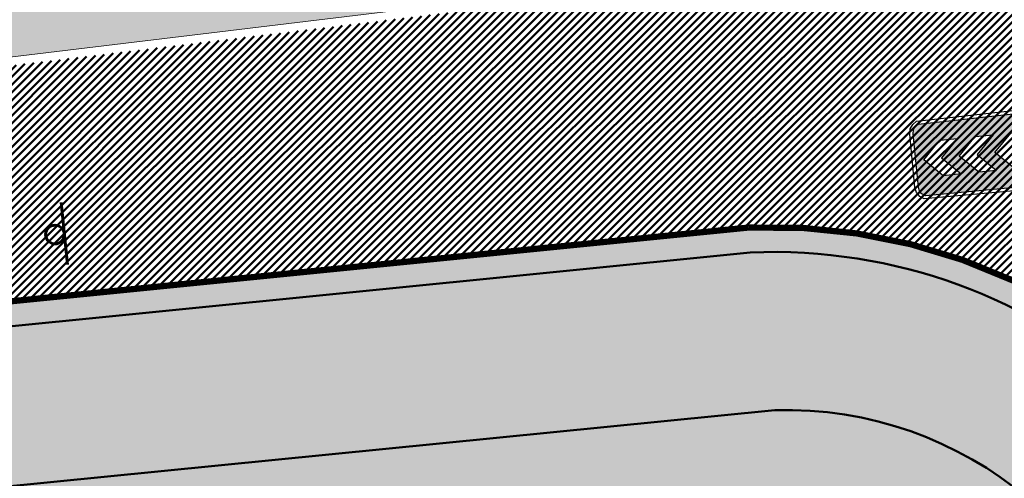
# Model space of a CAD drawing. Extents: x 2931 to 5026, y -2784 to 809.
# Tile 153 of 170: x 3206 to 3229, y 600 to 610. Entities that reach past the tile are written whole.
import ezdxf

# ---------------------------------------------------------------- set-up
doc = ezdxf.new("R2010")
doc.units = 0
doc.header["$MEASUREMENT"] = 0
doc.layers.add('.', color=7, linetype='Continuous', lineweight=15)
doc.layers.add('PDF_2D - Общий', color=7, linetype='Continuous')
pattern_1 = [(45, (0, 2263.049007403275), (-0.08838834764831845, 0.08838834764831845), [])]

# ---------------------------------------------------------------- blocks, each defined once
blk = doc.blocks.new('РАПРА')
at = {"layer": '.', "transparency": 33554625}
h = blk.add_hatch(color=256, dxfattribs=at)
h.dxf.hatch_style = 1
h.set_gradient(color1=(255, 0, 0), color2=(255, 0, 0), tint=0.6399999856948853)
h.paths.add_polyline_path([(1395798.936627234, -87488.78285388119), (1395736.03742723, -87499.74989387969), (1395684.212787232, -87535.23149387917), (1395651.419187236, -87587.16365388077), (1395637.764147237, -87649.95533388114), (1395637.764147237, -88510.6529338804), (1395651.419187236, -88573.44461388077), (1395684.212787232, -88622.5812538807), (1395736.03742723, -88658.17037388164), (1395798.936627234, -88671.82541388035), (1396981.87166724, -88671.82541388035), (1398716.099574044, -88658.17037388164), (1398768.031734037, -88622.5812538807), (1398800.717814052, -88573.44461388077), (1398814.480374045, -88510.6529338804), (1398814.480374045, -87649.95533388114), (1398800.717814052, -87587.16365388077), (1398768.031734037, -87535.23149387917), (1398716.099574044, -87499.74989387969), (1396981.87166724, -87488.78285388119)])
h.paths.add_polyline_path([(1396390.132953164, -87792.09677388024), (1396676.996313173, -87792.09677388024), (1396963.859673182, -88078.96013388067), (1396676.996313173, -88365.8234938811), (1396390.132953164, -88365.8234938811), (1396676.996313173, -88078.96013388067)], flags=16)
h.paths.add_polyline_path([(1396390.132953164, -88078.96013388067), (1396103.269593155, -88365.8234938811), (1395816.406233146, -88365.8234938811), (1396103.269593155, -88078.96013388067), (1395816.406233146, -87792.09677388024), (1396103.269593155, -87792.09677388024)], flags=16)
h.paths.add_polyline_path([(1396963.859673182, -87792.09677388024), (1397250.723033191, -87792.09677388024), (1397537.586393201, -88078.96013388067), (1397250.723033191, -88365.8234938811), (1396963.859673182, -88365.8234938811), (1397250.723033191, -88078.96013388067)], flags=16)
h.paths.add_polyline_path([(1397537.586393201, -87792.09677388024), (1397824.44975321, -87792.09677388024), (1398111.313113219, -88078.96013388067), (1397824.44975321, -88365.8234938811), (1397537.586393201, -88365.8234938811), (1397824.44975321, -88078.96013388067)], flags=16)
h.paths.add_polyline_path([(1398111.313113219, -87792.09677388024), (1398398.176473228, -87792.09677388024), (1398685.039833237, -88078.96013388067), (1398398.176473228, -88365.8234938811), (1398111.313113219, -88365.8234938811), (1398398.176473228, -88078.96013388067)], flags=16)
at = {"color": 1}
blk.add_lwpolyline([(1398866.305014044, -87649.95533388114), (1398849.961974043, -87565.33709387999), (1398803.513334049, -87496.95437387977), (1398737.926134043, -87450.50573388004), (1396981.87166724, -87434.16269388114), (1395798.936627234, -87434.16269388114), (1395714.210867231, -87450.50573388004), (1395645.935667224, -87496.95437387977), (1395599.487027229, -87565.33709387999), (1395583.036467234, -87649.95533388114), (1395583.036467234, -88510.6529338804), (1395599.487027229, -88592.58317388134), (1395645.935667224, -88660.8583738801), (1395714.210867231, -88707.30701387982), (1395798.936627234, -88723.7575738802), (1396981.87166724, -88723.7575738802), (1398737.926134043, -88707.30701387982), (1398806.201334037, -88660.8583738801), (1398852.649974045, -88592.58317388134), (1398869.100534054, -88510.6529338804), (1398866.305014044, -87649.95533388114)], dxfattribs=at)
blk.add_lwpolyline([(1398814.480374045, -87649.95533388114), (1398800.717814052, -87587.16365388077), (1398768.031734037, -87535.23149387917), (1398716.099574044, -87499.74989387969), (1396981.87166724, -87488.78285388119), (1395798.936627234, -87488.78285388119), (1395736.03742723, -87499.74989387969), (1395684.212787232, -87535.23149387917), (1395651.419187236, -87587.16365388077), (1395637.764147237, -87649.95533388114), (1395637.764147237, -88510.6529338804), (1395651.419187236, -88573.44461388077), (1395684.212787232, -88622.5812538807), (1395736.03742723, -88658.17037388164), (1395798.936627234, -88671.82541388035), (1396981.87166724, -88671.82541388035), (1398716.099574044, -88658.17037388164), (1398768.031734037, -88622.5812538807), (1398800.717814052, -88573.44461388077), (1398814.480374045, -88510.6529338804), (1398814.480374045, -87649.95533388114)], close=True, dxfattribs=at)
at = {"color": 7}
for points in [[(1395816.406233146, -87792.09677388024), (1396103.269593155, -88078.96013388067), (1395816.406233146, -88365.8234938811), (1396103.269593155, -88365.8234938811), (1396390.132953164, -88078.96013388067), (1396103.269593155, -87792.09677388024), (1396103.269593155, -87792.09677388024)], [(1396390.132953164, -87792.09677388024), (1396676.996313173, -88078.96013388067), (1396390.132953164, -88365.8234938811), (1396676.996313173, -88365.8234938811), (1396963.859673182, -88078.96013388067), (1396676.996313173, -87792.09677388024), (1396676.996313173, -87792.09677388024)], [(1396963.859673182, -87792.09677388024), (1397250.723033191, -88078.96013388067), (1396963.859673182, -88365.8234938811), (1397250.723033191, -88365.8234938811), (1397537.586393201, -88078.96013388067), (1397250.723033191, -87792.09677388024), (1397250.723033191, -87792.09677388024)], [(1397537.586393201, -87792.09677388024), (1397824.44975321, -88078.96013388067), (1397537.586393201, -88365.8234938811), (1397824.44975321, -88365.8234938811), (1398111.313113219, -88078.96013388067), (1397824.44975321, -87792.09677388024), (1397824.44975321, -87792.09677388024)], [(1398111.313113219, -87792.09677388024), (1398398.176473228, -88078.96013388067), (1398111.313113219, -88365.8234938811), (1398398.176473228, -88365.8234938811), (1398685.039833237, -88078.96013388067), (1398398.176473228, -87792.09677388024), (1398398.176473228, -87792.09677388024)]]:
    blk.add_lwpolyline(points, close=True, dxfattribs=at)

msp = doc.modelspace()

# ---------------------------------------------------------------- hatches: boundary and pattern name
at = {"layer": '.', "linetype": 'ByBlock', "lineweight": 50}
h = msp.add_hatch(dxfattribs=at)
h.set_pattern_fill('ANSI31', color=252)
h.set_pattern_definition(pattern_1)
edge = h.paths.add_edge_path()
edge.add_line((3056.579508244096, 710.4772648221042), (3060.468574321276, 701.2644929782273))
edge.add_line((3060.468574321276, 701.2644929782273), (3091.428099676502, 714.3337018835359))
edge.add_arc((3092.594819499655, 711.569870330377), 2.999999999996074, 59.08883293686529, 112.8864824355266, ccw=False)
edge.add_line((3094.135944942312, 714.1437647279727), (3125.421424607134, 695.4115087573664))
edge.add_arc((3123.880299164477, 692.8376143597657), 3.000000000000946, 6.846905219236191, 59.0888329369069, ccw=False)
edge.add_line((3126.858903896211, 693.1952648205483), (3145.92372928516, 534.4185111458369))
edge.add_line((3145.92372928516, 534.4185111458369), (3153.629677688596, 470.2413971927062))
edge.add_line((3153.629677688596, 470.2413971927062), (3155.627738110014, 433.1622157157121))
edge.add_line((3155.627738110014, 433.1622157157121), (3160.809987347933, 333.3717569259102))
edge.add_arc((3157.814024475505, 333.2161726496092), 2.999999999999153, -86.74722545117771, 2.9727744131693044, ccw=False)
edge.add_line((3157.984247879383, 330.2210058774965), (3050.375705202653, 324.1053222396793))
edge.add_line((3050.375705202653, 324.1053222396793), (3050.943116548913, 314.1214329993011))
edge.add_line((3050.943116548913, 314.1214329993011), (3313.191871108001, 328.9630528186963))
edge.add_line((3313.191871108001, 328.9630528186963), (3312.624459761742, 338.9469420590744))
edge.add_line((3312.624459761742, 338.9469420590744), (3173.95866141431, 331.1288748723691))
edge.add_arc((3173.788438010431, 334.1240416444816), 2.999999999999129, 182.972774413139, 273.2527745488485, ccw=False)
edge.add_line((3170.792475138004, 333.9684573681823), (3164.49681413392, 454.6474962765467))
edge.add_line((3164.49681413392, 454.6474962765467), (3163.4838931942, 473.3022179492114))
edge.add_line((3163.4838931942, 473.3022179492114), (3160.81852438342, 495.1981994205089))
edge.add_arc((3164.480270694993, 494.8653379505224), 3.67684413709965, 91.76941746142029, 174.8059522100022, ccw=False)
edge.add_line((3164.36673985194, 498.5404289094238), (3165.328204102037, 498.6331989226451))
edge.add_line((3165.328204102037, 498.6331989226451), (3157.302999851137, 580.441440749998))
edge.add_arc((3156.299241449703, 586.9544981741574), 6.589950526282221, 187.8889569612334, 278.7611968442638, ccw=False)
edge.add_line((3149.771658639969, 586.0500035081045), (3140.934979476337, 659.8820920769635))
edge.add_line((3140.934979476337, 659.8820920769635), (3139.504408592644, 672.5438660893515))
edge.add_line((3139.504408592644, 672.5438660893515), (3136.203008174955, 699.2559498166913))
edge.add_arc((3133.224403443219, 698.8982993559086), 3.000000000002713, 6.84690521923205, 59.08883293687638)
edge.add_line((3134.765528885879, 701.47219375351), (3099.87037971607, 722.3657479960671))
edge.add_arc((3101.693711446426, 725.0245151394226), 3.223907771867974, 157.9186088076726, 235.5584146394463, ccw=False)
edge.add_line((3098.706274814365, 726.2364572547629), (3108.700353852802, 742.7227864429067))
edge.add_arc((3111.264605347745, 741.1656691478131), 3.00000000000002, 58.73218183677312, 148.732181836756, ccw=False)
edge.add_line((3112.821722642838, 743.729920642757), (3205.618491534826, 687.379966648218))
edge.add_line((3205.618491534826, 687.379966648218), (3207.292050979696, 686.4698585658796))
edge.add_line((3207.292050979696, 686.4698585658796), (3243.014474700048, 673.1244149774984))
edge.add_line((3243.014474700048, 673.1244149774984), (3266.942729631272, 664.2499407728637))
edge.add_line((3266.942729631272, 664.2499407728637), (3413.241120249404, 576.1905417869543))
edge.add_line((3413.241120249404, 576.1905417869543), (3418.398145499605, 584.7582188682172))
edge.add_line((3418.398145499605, 584.7582188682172), (3272.099754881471, 672.8176178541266))
edge.add_line((3272.099754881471, 672.8176178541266), (3270.420061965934, 673.6258759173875))
edge.add_line((3270.420061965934, 673.6258759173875), (3212.929790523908, 694.9477789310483))
edge.add_line((3212.929790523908, 694.9477789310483), (3210.80888251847, 695.9274716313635))
edge.add_line((3210.80888251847, 695.9274716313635), (3103.502412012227, 761.0883037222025))
edge.add_arc((3105.05952930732, 763.6525552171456), 2.999999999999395, 149.0720988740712, 238.7321818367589, ccw=False)
edge.add_line((3102.486085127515, 765.1944323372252), (3107.443599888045, 773.4686893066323))
edge.add_line((3107.443599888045, 773.4686893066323), (3098.865452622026, 778.6082797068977))
edge.add_line((3098.865452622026, 778.6082797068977), (3093.95672483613, 770.4154498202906))
edge.add_arc((3091.383280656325, 771.9573269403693), 2.999999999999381, 238.7321818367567, 329.07209887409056, ccw=False)
edge.add_line((3089.826163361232, 769.3930754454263), (3029.258160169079, 806.1724184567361))
edge.add_line((3029.258160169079, 806.1724184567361), (3024.067769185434, 797.6249134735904))
edge.add_line((3024.067769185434, 797.6249134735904), (3099.145714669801, 752.0345462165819))
edge.add_arc((3097.588597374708, 749.4702947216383), 2.999999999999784, -31.267816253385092, 58.732181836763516, ccw=False)
edge.add_line((3100.152848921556, 747.9131775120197), (3084.60404677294, 722.3075026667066))
edge.add_line((3084.60404677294, 722.3075026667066), (3056.579508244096, 710.4772648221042))
h = msp.add_hatch(dxfattribs=at)
h.set_pattern_fill('ANSI31', color=72)
h.set_pattern_definition(pattern_1)
edge = h.paths.add_edge_path()
edge.add_line((3198.64854658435, 490.2071452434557), (3204.228626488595, 490.837465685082))
edge.add_line((3204.228626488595, 490.837465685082), (3205.797166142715, 476.9281275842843))
edge.add_line((3205.797166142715, 476.9281275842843), (3240.426562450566, 480.8338700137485))
edge.add_line((3240.426562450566, 480.8338700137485), (3240.44861768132, 480.6383222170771))
edge.add_line((3240.44861768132, 480.6383222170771), (3240.049289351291, 480.5921857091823))
edge.add_line((3240.049289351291, 480.5921857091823), (3241.597948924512, 466.8728065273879))
edge.add_line((3241.597948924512, 466.8728065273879), (3241.996162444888, 466.9178206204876))
edge.add_line((3241.996162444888, 466.9178206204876), (3242.018783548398, 466.7177048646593))
edge.add_line((3242.018783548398, 466.7177048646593), (3164.317276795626, 457.9539924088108))
edge.add_line((3164.317276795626, 457.9539924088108), (3165.502113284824, 435.3773139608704))
edge.add_line((3165.502113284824, 435.3773139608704), (3169.410030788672, 435.5878972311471))
edge.add_line((3169.410030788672, 435.5878972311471), (3168.370118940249, 454.0558776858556))
edge.add_line((3168.370118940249, 454.0558776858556), (3257.968945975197, 458.6926099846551))
edge.add_line((3257.968945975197, 458.6926099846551), (3268.704736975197, 459.841732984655))
edge.add_line((3268.704736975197, 459.841732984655), (3270.714068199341, 460.1076835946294))
edge.add_line((3270.714068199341, 460.1076835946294), (3269.535281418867, 469.6188256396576))
edge.add_line((3269.535281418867, 469.6188256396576), (3268.265415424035, 473.6810966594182))
edge.add_line((3268.265415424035, 473.6810966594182), (3268.137689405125, 486.3184170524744))
edge.add_line((3268.137689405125, 486.3184170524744), (3268.591353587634, 486.3096273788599))
edge.add_line((3268.591353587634, 486.3096273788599), (3271.151259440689, 506.3975034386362))
edge.add_line((3271.151259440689, 506.3975034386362), (3253.464385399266, 584.473788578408))
edge.add_line((3253.464385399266, 584.473788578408), (3246.166203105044, 620.1052895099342))
edge.add_line((3246.166203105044, 620.1052895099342), (3240.206266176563, 657.064083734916))
edge.add_line((3240.206266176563, 657.064083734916), (3243.364342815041, 672.5203440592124))
edge.add_line((3243.364342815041, 672.5203440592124), (3206.455271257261, 686.9249126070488))
edge.add_line((3206.455271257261, 686.9249126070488), (3113.046281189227, 740.2405619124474))
edge.add_line((3113.046281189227, 740.2405619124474), (3101.14519328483, 721.6162001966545))
edge.add_line((3101.14519328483, 721.6162001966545), (3134.765528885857, 701.4721937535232))
edge.add_arc((3133.22440344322, 698.8982993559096), 3.000000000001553, 6.849462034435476, 59.088832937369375, ccw=False)
edge.add_line((3136.202992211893, 699.2560827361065), (3146.943135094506, 609.8262770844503))
edge.add_line((3146.943135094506, 609.8262770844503), (3222.727371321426, 618.9857674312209))
edge.add_arc((3223.040655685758, 615.0990958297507), 3.899277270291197, 6.922887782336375, 94.60835138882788, ccw=False)
edge.add_arc((3223.040740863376, 615.0990662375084), 3.899196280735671, -81.47081594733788, 6.923470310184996, ccw=False)
edge.add_line((3223.619042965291, 611.2429933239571), (3196.190003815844, 607.9278303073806))
edge.add_arc((3198.473142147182, 590.366216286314), 17.70940449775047, 97.40732442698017, 105.2026607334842)
edge.add_arc((3203.298833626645, 572.6188970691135), 36.10110462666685, 105.2072041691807, 108.1649889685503)
edge.add_arc((3188.026555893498, 620.3210561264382), 13.9895464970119, 277.1896508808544, 286.6895548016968, ccw=False)
edge.add_line((3189.777404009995, 606.4415049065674), (3187.842487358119, 606.2076257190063))
edge.add_arc((3184.99443761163, 604.3526436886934), 3.398874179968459, 6.9207488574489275, 33.07686530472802, ccw=False)
edge.add_arc((3184.993523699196, 604.3522314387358), 3.399831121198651, -83.07989968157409, 6.925789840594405, ccw=False)
edge.add_arc((3184.99346771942, 604.3525470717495), 3.400151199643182, 163.5011670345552, 276.9203959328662, ccw=False)
edge.add_line((3181.733315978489, 605.3181757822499), (3147.972979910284, 601.2437176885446))
edge.add_line((3147.972979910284, 601.2437176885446), (3149.771658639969, 586.0500035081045))
edge.add_arc((3156.299241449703, 586.9544981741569), 6.589950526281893, 187.88895696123, 278.7611968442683)
edge.add_line((3157.302999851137, 580.441440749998), (3156.287946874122, 590.7888034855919))
edge.add_arc((3165.559726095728, 590.3465954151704), 9.282318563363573, 100.07270603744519, 177.2694053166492, ccw=False)
edge.add_line((3163.936269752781, 599.4858419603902), (3168.630711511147, 599.9554139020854))
edge.add_arc((3169.037464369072, 590.7517851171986), 9.212612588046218, 9.79482017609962, 92.53053086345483, ccw=False)
edge.add_line((3178.11578730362, 592.3190385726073), (3178.310066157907, 590.3767786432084))
edge.add_line((3178.310066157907, 590.3767786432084), (3182.539779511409, 583.6051039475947))
edge.add_line((3182.539779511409, 583.6051039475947), (3183.799722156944, 570.7627216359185))
edge.add_line((3183.799722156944, 570.7627216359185), (3187.002343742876, 571.0830709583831))
edge.add_line((3187.002343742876, 571.0830709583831), (3189.210950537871, 548.1627685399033))
edge.add_line((3189.210950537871, 548.1627685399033), (3186.060597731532, 547.8476475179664))
edge.add_line((3186.060597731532, 547.8476475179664), (3186.254695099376, 545.9072019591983))
edge.add_line((3186.254695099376, 545.9072019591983), (3183.233715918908, 540.7443283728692))
edge.add_arc((3187.73220544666, 541.1918745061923), 4.520697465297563, 185.6815518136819, 272.2770185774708)
edge.add_line((3187.911817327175, 536.6747465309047), (3193.870304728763, 537.2707574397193))
edge.add_arc((3192.734762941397, 541.8356147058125), 4.703974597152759, 283.9692133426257, 366.943481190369)
edge.add_line((3197.404238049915, 542.4042791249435), (3197.262375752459, 543.6835587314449))
edge.add_line((3197.262375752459, 543.6835587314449), (3193.661081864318, 545.169928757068))
edge.add_line((3193.661081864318, 545.169928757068), (3192.899904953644, 552.5558980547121))
edge.add_line((3192.899904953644, 552.5558980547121), (3189.682132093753, 552.2340331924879))
edge.add_line((3189.682132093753, 552.2340331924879), (3185.735106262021, 591.6935520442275))
edge.add_line((3185.735106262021, 591.6935520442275), (3188.844983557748, 592.0046244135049))
edge.add_line((3188.844983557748, 592.0046244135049), (3188.789684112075, 592.6120978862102))
edge.add_arc((3202.589761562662, 589.1167140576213), 14.23586477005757, 99.41612415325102, 165.7866270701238, ccw=False)
edge.add_line((3200.260722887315, 603.1607670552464), (3222.923904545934, 605.4277020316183))
edge.add_arc((3223.460798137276, 592.4532847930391), 12.98552106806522, 5.712137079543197, 92.3696013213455, ccw=False)
edge.add_line((3236.381839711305, 593.7457406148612), (3237.467507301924, 582.8736653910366))
edge.add_line((3237.467507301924, 582.8736653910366), (3245.489102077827, 502.6795435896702))
edge.add_arc((3232.636911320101, 502.0581138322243), 12.86720568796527, -83.64731502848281, 2.7682123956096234, ccw=False)
edge.add_line((3234.060644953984, 489.2699175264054), (3215.68325286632, 487.4316781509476))
edge.add_arc((3214.378686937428, 500.1519165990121), 12.78696048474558, 185.7956058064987, 275.8556841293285, ccw=False)
edge.add_line((3201.657087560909, 498.8606893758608), (3199.058106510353, 524.9352458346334))
edge.add_arc((3194.432319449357, 524.472541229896), 4.648870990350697, 5.712137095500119, 93.3895282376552)
edge.add_line((3194.157459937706, 529.1132797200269), (3187.347289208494, 528.4216407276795))
edge.add_arc((3187.957506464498, 524.0646790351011), 4.399486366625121, 97.97273957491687, 185.7133964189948)
edge.add_line((3183.579875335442, 523.6266995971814), (3184.27298960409, 516.6982116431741))
edge.add_line((3184.27298960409, 516.6982116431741), (3184.892601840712, 516.207064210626))
edge.add_line((3184.892601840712, 516.207064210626), (3197.794868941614, 517.4340304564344))
edge.add_line((3197.794868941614, 517.4340304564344), (3199.787466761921, 496.7031714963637))
edge.add_arc((3189.185059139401, 495.5773838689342), 10.66200943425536, -84.22149646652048, 6.061084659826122, ccw=False)
edge.add_line((3190.258542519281, 484.9695528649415), (3179.89345328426, 483.9206342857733))
edge.add_arc((3178.567549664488, 496.8730140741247), 13.02006768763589, 184.5809880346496, 275.8448699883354, ccw=False)
edge.add_line((3165.58907542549, 495.833125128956), (3165.328204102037, 498.6331989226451))
edge.add_line((3165.328204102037, 498.6331989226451), (3164.846212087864, 498.5866923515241))
edge.add_line((3164.846212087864, 498.5866923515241), (3167.773249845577, 472.6394833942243))
edge.add_line((3167.773249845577, 472.6394833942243), (3200.231651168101, 476.3005109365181))
edge.add_line((3200.231651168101, 476.3005109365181), (3198.64854658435, 490.2071452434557))
h = msp.add_hatch(dxfattribs=at)
h.set_pattern_fill('ANSI31', color=72)
h.set_pattern_definition(pattern_1)
h.paths.add_polyline_path([(3181.397646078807, 608.0979829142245, -1.563286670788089), (3187.542640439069, 608.6895793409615), (3189.473089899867, 608.9229161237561, 0.06172320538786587), (3192.340277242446, 609.7388539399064, -0.0533669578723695), (3195.849529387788, 610.7070542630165), (3223.255860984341, 614.022381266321, 0.9294012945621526), (3222.992741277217, 616.1974746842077), (3198.199388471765, 613.2023861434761, -0.1751279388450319), (3194.856767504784, 614.0216585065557, 0.209518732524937), (3193.64573872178, 614.4132428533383), (3181.943402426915, 612.9988466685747, 0.1877390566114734), (3180.929256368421, 611.4951439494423, -0.2401408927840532), (3178.297140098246, 607.7736002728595), (3165.786678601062, 606.2615351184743), (3165.456697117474, 608.9917221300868), (3151.179601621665, 607.2661040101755), (3151.517940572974, 604.4754137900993)])
at = {"lineweight": 40, "true_color": 0xcfcfcf}
h = msp.add_hatch(color=254, dxfattribs=at)
h.dxf.hatch_style = 1
h.paths.add_polyline_path([(3181.257465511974, 609.4391646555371, -0.4142388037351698), (3183.959880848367, 612.8886986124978, -0.4142388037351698), (3187.409283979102, 610.18611628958, -0.156351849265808), (3187.05362146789, 608.3283017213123), (3189.513221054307, 608.6255855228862), (3189.537327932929, 608.4270436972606), (3189.58956537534, 607.9926731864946), (3189.390515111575, 607.9686055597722), (3189.402568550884, 607.8693346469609), (3189.601618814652, 607.8934022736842), (3189.652845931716, 607.4715008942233), (3189.45379566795, 607.4474332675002), (3189.46584910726, 607.3481623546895), (3189.664899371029, 607.3722299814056), (3189.741243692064, 606.7393176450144), (3187.288096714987, 606.4428173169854, -0.1557464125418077), (3188.07470491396, 604.7265174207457, -0.2317036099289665), (3187.178437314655, 602.1476450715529), (3187.32672732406, 602.1624781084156, 0.2221933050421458), (3188.170004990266, 604.738088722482, 0.1408534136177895), (3187.480835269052, 606.3653843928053), (3189.752800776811, 606.6399864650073, 0.04141170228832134), (3191.984219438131, 607.1116378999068, -0.01287528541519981), (3193.771172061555, 607.6473831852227, -0.03411056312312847), (3196.1649042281, 608.1262515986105), (3223.592156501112, 611.4411976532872, 0.4058007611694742), (3226.712962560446, 615.5449821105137, 0.4021253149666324), (3222.74735845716, 618.7867253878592), (3146.949978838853, 609.6256600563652), (3149.771658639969, 586.0500035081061), (3147.950521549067, 601.4334268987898), (3156.921480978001, 602.5204353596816), (3156.921437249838, 602.5207955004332), (3182.028230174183, 605.5552513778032, 0.1273604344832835), (3181.816666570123, 603.9666686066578, 0.4142402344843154), (3185.379045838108, 601.1757094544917, 0.1212819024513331), (3186.809641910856, 601.7177329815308), (3186.8012619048, 601.8015102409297), (3186.803950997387, 601.8310255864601, -0.1261586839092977), (3185.367486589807, 601.2709102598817, -0.414239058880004), (3181.911966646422, 603.9782399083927, -0.1559367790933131), (3182.266642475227, 605.8358843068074), (3179.813495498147, 605.539383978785), (3179.737151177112, 606.172296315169), (3179.935498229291, 606.1962789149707), (3179.923510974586, 606.2955578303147), (3179.725097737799, 606.2715672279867), (3179.673870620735, 606.6934686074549), (3179.872565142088, 606.7174932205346), (3179.860577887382, 606.8167721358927), (3179.661817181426, 606.7927395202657), (3179.58547286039, 607.4256518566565), (3182.045568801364, 607.7229959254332, -0.15614960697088)])
h.paths.add_polyline_path([(3177.307054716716, 611.7837985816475), (3177.373348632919, 611.237808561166), (3177.374341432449, 611.2379283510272), (3177.308047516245, 611.7839183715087)], flags=0)
h.paths.add_polyline_path([(3171.893676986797, 607.4025574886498), (3171.593830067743, 609.8845111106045), (3171.792383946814, 609.9085187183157), (3172.092230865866, 607.4265650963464), (3177.751046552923, 608.1105337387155), (3177.457332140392, 610.5428646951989), (3176.960841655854, 610.4828328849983), (3176.948788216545, 610.5821037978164), (3177.445343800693, 610.642143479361), (3177.385402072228, 611.1385376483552), (3177.583961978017, 611.1624956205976), (3177.961659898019, 608.0352207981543), (3166.048354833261, 606.5953599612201), (3165.736454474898, 609.1765844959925), (3165.670656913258, 609.7226347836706), (3165.869210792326, 609.7466423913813), (3166.23485527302, 606.7186384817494)], flags=0)
h.paths.add_polyline_path([(3178.236302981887, 607.9676823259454, 0.2107848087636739), (3180.631489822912, 611.0271910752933), (3180.733321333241, 611.5366798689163, -0.1928085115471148), (3181.87114312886, 613.1915922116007), (3193.623617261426, 614.6120257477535, -0.2075606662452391), (3194.978970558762, 614.1808488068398, 0.1744475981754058), (3198.176770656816, 613.4011087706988), (3222.975688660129, 616.3968226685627, -0.3945143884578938), (3224.333546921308, 615.2568298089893, -0.394851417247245), (3223.28644252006, 613.8246257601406), (3195.878103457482, 610.5090548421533, 0.05745828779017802), (3192.155797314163, 609.448506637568, -0.05072584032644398), (3189.501167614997, 608.7248564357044), (3187.228705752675, 608.4501940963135, 0.1412550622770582), (3187.510043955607, 610.198350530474, 0.4142343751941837), (3183.947664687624, 612.9893096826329, 0.4141757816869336), (3181.156705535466, 609.4269304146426, 0.1269035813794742), (3181.739940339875, 607.9378738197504), (3151.342148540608, 604.2639583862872), (3150.956934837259, 607.4406878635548), (3165.631150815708, 609.214216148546), (3165.961131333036, 606.4840852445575)], flags=16)
h.paths.add_polyline_path([(3169.018638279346, 609.5229256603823), (3169.006584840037, 609.6221965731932), (3169.502975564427, 609.6821659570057), (3169.51502900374, 609.582895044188)], flags=0)
h.paths.add_polyline_path([(3168.514594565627, 612.0273302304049), (3168.512611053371, 612.0270893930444), (3168.807914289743, 609.5950016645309), (3168.808438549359, 609.5950653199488)], flags=0)
h.paths.add_polyline_path([(3178.297140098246, 607.7736002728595, 0.2129787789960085), (3180.826739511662, 610.9830032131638), (3180.929256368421, 611.4951439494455, -0.1877390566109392), (3181.943402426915, 612.9988466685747), (3193.645738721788, 614.4132428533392, -0.2095187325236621), (3194.856767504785, 614.0216585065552, 0.1751279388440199), (3198.199388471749, 613.2023861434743), (3222.992741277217, 616.1974746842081, -0.3928100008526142), (3224.135005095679, 615.2327229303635, -0.3931683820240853), (3223.255485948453, 614.0223358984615), (3195.849529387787, 610.7070542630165, 0.05746184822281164), (3192.081367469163, 609.6342394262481, -0.0506238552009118), (3189.473089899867, 608.9229161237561), (3187.542640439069, 608.6895793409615, 0.1148720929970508), (3187.70858578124, 610.2224574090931, 0.4142371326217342), (3183.923557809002, 613.1878515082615, 0.4141819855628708), (3180.958163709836, 609.4028235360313, 0.102348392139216), (3181.397646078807, 608.0979829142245), (3156.708813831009, 605.1140238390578), (3156.372806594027, 607.8937901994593), (3165.456703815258, 608.9916667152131), (3165.786684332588, 606.26153581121)], flags=0)
h.paths.add_polyline_path([(3168.522253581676, 609.4629066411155), (3168.024906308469, 609.4025189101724), (3168.012816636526, 609.5020882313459), (3168.510200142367, 609.5621775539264)], flags=0)
h.paths.add_polyline_path([(3170.01141370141, 609.6429140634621), (3169.999360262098, 609.7421849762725), (3170.495750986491, 609.8021543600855), (3170.507804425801, 609.7028834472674)], flags=0)
h.paths.add_polyline_path([(3167.533515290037, 609.3428543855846), (3167.033189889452, 609.2821050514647), (3167.021033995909, 609.3822197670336), (3167.521395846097, 609.4426689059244)], flags=0)
h.paths.add_polyline_path([(3171.004189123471, 609.7629024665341), (3170.992135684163, 609.862173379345), (3171.488526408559, 609.9221427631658), (3171.500579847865, 609.8228718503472)], flags=0)
h.paths.add_polyline_path([(3166.540806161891, 609.2223199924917), (3166.040480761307, 609.1615706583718), (3166.028258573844, 609.2622313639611), (3166.528620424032, 609.3226805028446)], flags=0)
h.paths.add_polyline_path([(3171.996964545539, 609.8828908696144), (3171.98491110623, 609.9821617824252), (3172.48130183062, 610.0421311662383), (3172.493355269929, 609.9428602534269)], flags=0)
h.paths.add_polyline_path([(3165.935008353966, 609.2005921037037), (3165.736454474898, 609.1765844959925), (3165.670656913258, 609.7226347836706), (3165.869210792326, 609.7466423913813)], flags=0)
h.paths.add_polyline_path([(3165.857157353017, 609.8459133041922), (3165.658603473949, 609.8219056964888), (3165.592309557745, 610.3678957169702), (3165.790863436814, 610.3919033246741)], flags=0)
h.paths.add_polyline_path([(3172.989739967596, 610.0028792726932), (3172.977686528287, 610.1021501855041), (3173.474077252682, 610.1621195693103), (3173.486130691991, 610.0628486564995)], flags=0)
h.paths.add_polyline_path([(3165.778809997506, 610.491174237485), (3165.580256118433, 610.4671666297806), (3165.514458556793, 611.0132169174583), (3165.713012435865, 611.0372245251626)], flags=0)
h.paths.add_polyline_path([(3173.98251538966, 610.122867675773), (3173.970461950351, 610.2221385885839), (3174.466852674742, 610.2821079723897), (3174.478906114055, 610.182837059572)], flags=0)
h.paths.add_polyline_path([(3174.975290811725, 610.2428560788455), (3174.963237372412, 610.3421269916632), (3175.45962809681, 610.4020963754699), (3175.47168153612, 610.3028254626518)], flags=0)
h.paths.add_polyline_path([(3163.221862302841, 609.1496935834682), (3158.257985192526, 608.549751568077), (3158.245931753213, 608.6490224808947), (3157.993802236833, 610.7338321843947), (3162.957679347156, 611.3337741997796), (3163.020959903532, 610.8126019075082), (3162.821413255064, 610.788474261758), (3162.833466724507, 610.6892031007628), (3163.032516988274, 610.7132707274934), (3163.083744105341, 610.2913693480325), (3162.884693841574, 610.2673017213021), (3162.896747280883, 610.1680308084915), (3163.09579754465, 610.1920984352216), (3163.146528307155, 609.7701367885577), (3162.947974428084, 609.7461291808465), (3162.960027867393, 609.6468582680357), (3163.158581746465, 609.6708658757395)], flags=0)
h.paths.add_polyline_path([(3163.644760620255, 605.6501528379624), (3163.908447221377, 603.4660119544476), (3158.944570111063, 602.8660699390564), (3158.680883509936, 605.0502108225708)], flags=16)
h.paths.add_polyline_path([(3163.146528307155, 609.7701367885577), (3162.947974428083, 609.7461291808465), (3162.897243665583, 610.1680908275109), (3163.09579754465, 610.1920984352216)], flags=0)
h.paths.add_polyline_path([(3163.083744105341, 610.2913693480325), (3162.885190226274, 610.2673617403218), (3162.833963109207, 610.6892631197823), (3163.032516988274, 610.7132707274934)], flags=0)
h.paths.add_polyline_path([(3163.499286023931, 603.5172676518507), (3159.329905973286, 603.0110229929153), (3159.090050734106, 604.9989054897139), (3163.259430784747, 605.5051501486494)], flags=0)
h.paths.add_polyline_path([(3175.968066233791, 610.3628444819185), (3175.956012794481, 610.4621153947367), (3176.452397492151, 610.522134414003), (3176.46445093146, 610.4228635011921)], flags=0)
h.paths.add_polyline_path([(3177.373348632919, 611.237808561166), (3177.307054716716, 611.7837985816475), (3177.505614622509, 611.8077565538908), (3177.571908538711, 611.2617665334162)], flags=0)
h.paths.add_polyline_path([(3177.295001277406, 611.8830694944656), (3177.229203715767, 612.4291197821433), (3177.427763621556, 612.4530777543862), (3177.493561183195, 611.9070274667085)], flags=0)
h.paths.add_polyline_path([(3156.609536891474, 605.1020200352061), (3151.516596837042, 604.4864972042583), (3151.179596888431, 607.2661430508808), (3156.273529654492, 607.8817863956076)], flags=0)
h.paths.add_polyline_path([(3181.859089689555, 613.290863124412), (3181.847036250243, 613.3901340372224), (3182.043109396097, 613.4138317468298), (3182.040094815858, 613.438659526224), (3181.844519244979, 613.4150120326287), (3181.82041236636, 613.6135538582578), (3182.015987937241, 613.637201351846), (3182.012975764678, 613.6620093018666), (3181.817399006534, 613.6383715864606), (3181.805345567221, 613.7376424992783), (3193.718650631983, 615.1775033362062), (3193.730704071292, 615.078232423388), (3193.52966704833, 615.0539347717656), (3193.532681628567, 615.0291069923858), (3193.733717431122, 615.0534146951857), (3193.757824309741, 614.8548728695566), (3193.556788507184, 614.8305651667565), (3193.559800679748, 614.8057572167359), (3193.760341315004, 614.8299948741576), (3193.772394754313, 614.7307239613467)], flags=0)
h.paths.add_polyline_path([(3181.859089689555, 613.290863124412), (3181.847036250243, 613.3901340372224), (3193.760341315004, 614.8299948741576), (3193.772394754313, 614.7307239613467)], flags=0)
h.paths.add_polyline_path([(3181.844519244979, 613.4150120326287), (3181.82041236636, 613.6135538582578), (3182.018966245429, 613.6375614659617), (3182.043073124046, 613.4390196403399)], flags=0)
h.paths.add_polyline_path([(3193.559270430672, 614.8308652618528), (3193.535163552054, 615.0294070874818), (3193.733717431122, 615.0534146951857), (3193.757824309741, 614.8548728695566)], flags=0)
h.paths.add_polyline_path([(3195.889660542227, 610.4097236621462), (3205.817414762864, 611.6096076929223), (3205.880695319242, 611.088435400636), (3205.681142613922, 611.0643576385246), (3205.693196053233, 610.9650867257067), (3205.892748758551, 610.9891644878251), (3205.943479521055, 610.5672028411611), (3205.744423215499, 610.5431849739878), (3205.756476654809, 610.4439140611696), (3205.955532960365, 610.467931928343), (3206.006760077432, 610.0460305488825), (3205.807703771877, 610.0220126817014), (3205.819757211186, 609.9227417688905), (3206.018813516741, 609.9467596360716), (3206.081597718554, 609.4255270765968), (3196.153843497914, 608.2256430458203), (3196.141790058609, 608.3249139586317), (3196.181002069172, 608.3296750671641), (3196.129774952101, 608.7515764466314), (3196.329321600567, 608.7757040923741), (3196.317268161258, 608.874975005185), (3196.117721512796, 608.8508473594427), (3196.066990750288, 609.2728090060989), (3196.266041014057, 609.2968766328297), (3196.253987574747, 609.3961475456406), (3196.054937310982, 609.3720799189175), (3196.003710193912, 609.793981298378), (3196.20276045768, 609.8180489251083), (3196.19070701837, 609.9173198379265), (3195.991656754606, 609.8932522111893), (3195.940925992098, 610.3152138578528), (3195.901713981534, 610.3104527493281)], flags=0)
h.paths.add_polyline_path([(3196.003710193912, 609.793981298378), (3196.202264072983, 609.8179889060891), (3196.253491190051, 609.3960875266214), (3196.054937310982, 609.3720799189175)], flags=0)
h.paths.add_polyline_path([(3196.066990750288, 609.2728090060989), (3196.26554462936, 609.2968166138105), (3196.31627539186, 608.8748549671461), (3196.117721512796, 608.8508473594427)], flags=0)
h.paths.add_polyline_path([(3198.449823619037, 613.5333350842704), (3198.387039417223, 614.0545676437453), (3198.586592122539, 614.0786454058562), (3198.574538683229, 614.1779163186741), (3198.374985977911, 614.1538385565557), (3198.324255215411, 614.5758002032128), (3198.523311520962, 614.5998180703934), (3198.511258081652, 614.6990889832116), (3198.312201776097, 614.6750711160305), (3198.260974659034, 615.0969724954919), (3198.460030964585, 615.1209903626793), (3198.447977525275, 615.2202612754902), (3198.248921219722, 615.1962434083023), (3198.186137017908, 615.7174759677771), (3220.027146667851, 618.3572148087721), (3220.291131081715, 616.1731100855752)], flags=16)
h.paths.add_polyline_path([(3198.447481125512, 615.2202013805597), (3198.248921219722, 615.1962434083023), (3198.19819045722, 615.6182050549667), (3209.911750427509, 617.033913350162), (3209.910984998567, 617.0402173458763), (3198.396750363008, 615.6421630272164)], flags=0)
h.paths.add_polyline_path([(3198.438266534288, 613.6326662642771), (3198.387039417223, 614.0545676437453), (3198.585599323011, 614.078525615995), (3198.636826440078, 613.6566242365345)], flags=0)
h.paths.add_polyline_path([(3198.374985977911, 614.1538385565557), (3198.324255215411, 614.5758002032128), (3198.522815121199, 614.599758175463), (3198.573545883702, 614.1777965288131)], flags=16)
h.paths.add_polyline_path([(3198.312201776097, 614.6750711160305), (3198.260974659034, 615.0969724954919), (3198.459534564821, 615.1209304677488), (3198.510761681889, 614.6990290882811)], flags=16)
h.paths.add_polyline_path([(3208.787564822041, 611.3429185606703), (3220.700863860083, 612.7828290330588), (3220.736875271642, 612.4849982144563), (3220.538023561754, 612.4609545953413), (3220.547063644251, 612.3865013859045), (3220.745865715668, 612.4105390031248), (3220.769873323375, 612.211985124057), (3220.571170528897, 612.1879595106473), (3220.580210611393, 612.113506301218), (3220.778863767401, 612.1375259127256), (3220.814875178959, 611.8396950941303), (3208.901576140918, 610.3997846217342), (3208.865564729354, 610.6976154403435), (3209.064416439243, 610.7216590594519), (3209.055376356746, 610.7961122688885), (3208.856574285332, 610.7720746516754), (3208.832566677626, 610.9706285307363), (3209.0312694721, 610.994654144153), (3209.022229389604, 611.069107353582), (3208.823576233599, 611.0450877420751)], flags=0)
h.paths.add_polyline_path([(3208.832566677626, 610.9706285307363), (3209.031120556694, 610.9946361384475), (3209.055128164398, 610.7960822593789), (3208.856574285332, 610.7720746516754)], flags=0)
h.paths.add_polyline_path([(3210.089786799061, 615.5696978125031), (3210.038807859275, 615.991629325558), (3210.237957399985, 616.0157089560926), (3210.225903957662, 616.1149798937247), (3210.026804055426, 616.0909062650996), (3209.975825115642, 616.512837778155), (3210.174676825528, 616.5368813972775), (3210.162623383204, 616.6361523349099), (3209.96382131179, 616.6121147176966), (3209.912842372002, 617.0340462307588), (3210.11139625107, 617.0580538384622), (3219.640311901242, 618.2150514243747), (3219.882019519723, 616.224371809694), (3210.353103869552, 615.067374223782), (3210.289184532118, 615.5938074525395)], flags=0)
h.paths.add_polyline_path([(3210.089786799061, 615.5696978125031), (3210.038807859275, 615.991629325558), (3210.237361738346, 616.0156369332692), (3210.28834067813, 615.5937054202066)], flags=0)
h.paths.add_polyline_path([(3210.026804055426, 616.0909062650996), (3209.975825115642, 616.512837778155), (3210.174378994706, 616.5368453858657), (3210.225357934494, 616.1149138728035)], flags=0)
h.paths.add_polyline_path([(3226.023072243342, 615.4592011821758, -0.3857639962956), (3223.699042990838, 612.172714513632), (3223.69926124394, 612.1727410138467, 0.3857442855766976), (3226.023072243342, 615.4592011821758, 0.383158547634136), (3223.007289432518, 618.0945091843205, 0.009857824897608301), (3222.887999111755, 618.0904808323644, -0.3946187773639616)], flags=16)
h.paths.add_polyline_path([(3224.930706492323, 615.3297900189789, 0.383963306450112), (3223.013347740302, 617.0005132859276, 0.02596744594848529), (3222.816586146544, 616.9870485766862), (3222.782563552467, 617.2684996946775), (3222.981117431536, 617.2925073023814), (3223.004347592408, 617.100356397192, -0.3850118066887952), (3225.029977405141, 615.341843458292, -0.3853313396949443), (3223.481934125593, 613.1491645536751), (3223.505892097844, 612.9506046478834), (3223.307338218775, 612.9265970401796), (3223.272581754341, 613.2145070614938, 0.4143712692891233)], flags=16)
h.paths.add_polyline_path([(3223.31989045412, 612.8228032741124), (3223.518444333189, 612.8468108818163), (3223.5664595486, 612.4497031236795), (3223.367905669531, 612.4256955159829)], flags=0)
edge = h.paths.add_edge_path(flags=16)
edge.add_arc((3223.048115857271, 615.0979868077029), 3.096805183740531, 6.922875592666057, 93.25054612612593)
edge.add_arc((3223.048314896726, 615.0972643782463), 3.097537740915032, 93.25346416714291, 96.95263779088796)
edge.add_line((3222.673361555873, 618.1720245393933), (3222.685464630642, 618.0727596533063))
edge.add_line((3222.685464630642, 618.0727596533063), (3222.709533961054, 617.874112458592))
edge.add_line((3222.709533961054, 617.874112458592), (3222.709385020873, 617.8740944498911))
edge.add_line((3222.709385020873, 617.8740944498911), (3222.673307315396, 618.1724712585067))
edge.add_line((3222.673307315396, 618.1724712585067), (3222.87170023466, 618.1965600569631))
edge.add_line((3222.87170023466, 618.1965600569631), (3222.872519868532, 618.1898096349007))
edge.add_arc((3223.048115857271, 615.0979868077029), 3.096805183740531, 6.9228755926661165, 93.25054612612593, ccw=False)
edge.add_arc((3223.048170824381, 615.0979450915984), 3.09675564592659, -83.16853328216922, 6.923764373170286, ccw=False)
edge.add_line((3223.416527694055, 612.0231753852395), (3223.416528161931, 612.0231714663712))
edge.add_spline(control_points=[(3223.416528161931, 612.0231714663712), (3223.418166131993, 612.0233703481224), (3223.419804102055, 612.0235692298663), (3223.42139243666, 612.0237620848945)], knot_values=[0, 0, 0, 0, 1, 1, 1, 1], degree=3, periodic=0)
edge.add_arc((3223.048170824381, 615.0979450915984), 3.09675564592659, 276.9237675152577, 366.9237643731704)
h.paths.add_polyline_path([(3222.76995247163, 617.3731929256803), (3222.721937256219, 617.7703006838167), (3222.920491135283, 617.7943082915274), (3222.968506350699, 617.3972005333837)], flags=16)
h = msp.add_hatch(color=254, dxfattribs=at)
h.dxf.hatch_style = 1
h.paths.add_polyline_path([(3236.401700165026, 593.5288367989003, 0.4020912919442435), (3222.923904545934, 605.4277020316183), (3200.260722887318, 603.1607670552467, 0.2979728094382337), (3188.789684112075, 592.6120978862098), (3188.845210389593, 592.0046471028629), (3185.735106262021, 591.6935520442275), (3187.121516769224, 577.8332192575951), (3188.507927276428, 563.9728864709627), (3189.682132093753, 552.2340331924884), (3192.899904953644, 552.5558980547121), (3193.661081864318, 545.169928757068), (3197.262375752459, 543.6835587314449), (3197.363281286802, 542.6747779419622, -0.3954589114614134), (3193.870304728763, 537.2707574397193), (3187.911817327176, 536.6747465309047, -0.3717798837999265), (3183.269049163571, 540.3910920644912), (3183.233715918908, 540.7443283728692), (3186.254695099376, 545.9072019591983), (3186.060597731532, 547.8476475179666), (3189.210950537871, 548.1627685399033), (3188.212792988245, 558.141628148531), (3187.002343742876, 571.0830709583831), (3183.799722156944, 570.7627216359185), (3182.539779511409, 583.6051039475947), (3178.310066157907, 590.3767786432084), (3178.11578730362, 592.3190385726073, 0.3775479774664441), (3168.630711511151, 599.9554139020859), (3163.936269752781, 599.4858419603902, 0.3501788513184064), (3156.287946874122, 590.7888034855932), (3163.262400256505, 519.6918256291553), (3165.567260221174, 496.1556320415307, 0.4407652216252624), (3180.447832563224, 483.989431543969), (3185.9967051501, 484.544469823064), (3190.085791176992, 484.953489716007, 0.4204379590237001), (3199.787466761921, 496.7031714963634), (3197.794868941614, 517.4340304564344), (3185.071573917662, 516.2240839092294, -0.4023531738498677), (3184.272989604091, 516.698211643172), (3183.582524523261, 523.6009837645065, -0.4044187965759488), (3187.3472892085, 528.4216407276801), (3190.44205377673, 528.7312014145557), (3193.612779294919, 529.0486045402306, -0.4559087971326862), (3199.07801153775, 524.6444321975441), (3201.657087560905, 498.8606893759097, 0.41452071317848), (3215.683252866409, 487.4316781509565), (3234.060644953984, 489.2699175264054, 0.3960063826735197), (3245.489102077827, 502.6795435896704)])
h.paths.add_polyline_path([(3207.03778315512, 571.3865211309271), (3216.344721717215, 572.3920961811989, -0.460910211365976), (3217.20601253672, 571.7944545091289), (3217.713877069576, 566.7171896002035), (3223.105556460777, 567.2565042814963), (3222.596895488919, 572.3417299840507, -0.5043845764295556), (3223.101133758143, 572.9196861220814), (3228.150711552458, 573.4247813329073), (3227.609384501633, 578.8365789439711), (3206.745009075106, 576.7495735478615, -0.4135501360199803), (3201.883217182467, 580.3883616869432), (3200.86529559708, 590.5648078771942, -0.4125955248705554), (3204.897344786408, 595.2870662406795), (3223.713569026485, 597.1692007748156, -0.3863695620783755), (3228.194028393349, 593.331601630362, -0.3919432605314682), (3224.458895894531, 588.2009761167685), (3214.864717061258, 587.2412971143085, -0.4215503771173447), (3214.235686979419, 587.7345817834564), (3213.723767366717, 592.8523850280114), (3208.388326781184, 592.3186957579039), (3208.870741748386, 587.4958586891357, -0.3166142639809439), (3208.485410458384, 586.598946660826), (3203.332663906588, 586.0835317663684), (3203.862076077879, 580.7908505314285), (3223.979733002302, 582.8031637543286, -0.3921261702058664), (3229.549203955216, 579.3978309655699), (3230.536660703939, 569.5259502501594, -0.4350801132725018), (3225.963019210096, 564.6216401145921), (3217.188723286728, 563.7439717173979, -0.4413046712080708), (3216.619709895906, 564.0923243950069), (3216.102574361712, 569.262272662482), (3210.681480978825, 568.7200157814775), (3211.174444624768, 563.7917206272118, -0.51086082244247), (3210.583513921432, 563.1343868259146), (3205.645078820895, 562.6404089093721), (3206.185945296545, 557.2332157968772), (3226.496118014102, 559.2647858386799, -0.423874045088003), (3231.904694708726, 555.4701307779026), (3232.935134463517, 545.168536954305, -0.3809339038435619), (3228.854507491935, 540.6790191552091), (3210.290027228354, 538.8220658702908, -0.9445699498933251), (3209.381247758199, 547.8960038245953), (3218.711040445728, 548.7905293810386, -0.3488442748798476), (3219.560053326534, 548.2590371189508), (3220.061773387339, 543.2432016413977), (3225.413531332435, 543.7785230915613), (3224.903551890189, 548.8779118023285, -0.5458820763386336), (3225.389042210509, 549.3969933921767), (3230.422945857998, 549.9005207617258), (3229.887738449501, 555.2511386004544), (3209.070923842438, 553.1688905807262, -0.3853398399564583), (3204.229524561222, 556.9316719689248), (3203.215527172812, 567.0688868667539, -0.3584784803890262)], flags=16)
h.paths.add_polyline_path([(3178.778094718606, 540.4591956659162, -0.2214065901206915), (3175.505947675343, 530.2666204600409, 0.277982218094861), (3172.34860886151, 520.3260242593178), (3174.010432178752, 503.7123127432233), (3186.543428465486, 504.9659534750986, -0.4398097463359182), (3187.521916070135, 503.7937383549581), (3188.161130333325, 497.4033349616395, -0.3970099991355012), (3184.175926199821, 492.4954338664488), (3178.706707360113, 491.9901778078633, -0.4396297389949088), (3173.720061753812, 496.4290682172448), (3164.486291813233, 590.7869773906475, -0.9017496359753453), (3173.65223744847, 591.7038214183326)], flags=16)
h.paths.add_polyline_path([(3211.090258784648, 530.7555379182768), (3228.778682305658, 532.4207922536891, -0.9142662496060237), (3229.432751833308, 525.8612617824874), (3222.054241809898, 525.0234886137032, 0.2275587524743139), (3216.003330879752, 521.9087266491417, 0.4257554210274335), (3217.309228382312, 508.7650592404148, -0.6245440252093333), (3215.087378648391, 501.9688603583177, -0.4364639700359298), (3209.053512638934, 506.4342605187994), (3207.188754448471, 525.5828161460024, -0.4080941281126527)], flags=16)
h.paths.add_polyline_path([(3178.378493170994, 523.0614947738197), (3179.649217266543, 510.3577113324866), (3192.387924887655, 511.6319287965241, -0.4225555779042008), (3193.163162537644, 510.8036237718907), (3194.33725093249, 498.5036642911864, -1), (3193.353733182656, 498.31823710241), (3192.121418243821, 510.6380334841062), (3179.425863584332, 509.3681324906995, -0.4470715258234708), (3178.614138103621, 510.2792883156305), (3177.358061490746, 522.8366367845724, -1)], flags=16)
h.paths.add_polyline_path([(3222.245864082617, 519.8151616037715), (3231.631192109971, 520.8203243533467, -0.01518137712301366), (3232.166872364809, 520.877695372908), (3231.631192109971, 520.8203243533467, 0.2039938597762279), (3225.667068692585, 517.2491521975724, 0.3845645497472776), (3226.869658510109, 505.226526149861, -0.710203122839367), (3225.226810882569, 498.0782473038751), (3216.525285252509, 497.1458978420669, -0.02130585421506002), (3215.828828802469, 497.071274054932), (3216.525285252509, 497.1458978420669, 0.1841086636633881), (3221.626871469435, 500.0229048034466, 0.4206425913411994), (3220.314957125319, 513.1384786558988, -0.6092905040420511)], flags=16)
h.paths.add_polyline_path([(3232.32476832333, 515.7144138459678), (3232.728894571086, 515.762181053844), (3233.10467408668, 515.8065977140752, 0.1243413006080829), (3236.55796378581, 517.148437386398, -0.4207583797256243), (3239.515593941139, 515.3462274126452), (3240.817700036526, 502.3287093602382, -0.3726884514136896), (3233.83489277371, 493.8279189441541), (3228.049980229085, 493.1958532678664, 0.5475524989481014), (3230.817904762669, 508.7273101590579, -0.6580089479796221)], flags=16)

# ---------------------------------------------------------------- linework, layer by layer
at = {"lineweight": 60}
msp.add_lwpolyline([(3207.241048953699, 605.9968539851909), (3207.382519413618, 604.5825343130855)], dxfattribs=at)
msp.add_lwpolyline([(3188.789684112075, 592.6120978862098, 0.142137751, 0.142137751, -0.2979728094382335), (3200.260722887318, 603.1607670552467, 0.142137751, 0.142137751, 0), (3222.923904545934, 605.4277020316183, 0.142137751, 0.142137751, -0.4020912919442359), (3236.401700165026, 593.5288367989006, 0.142137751, 0.142137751, 0)], format="xyseb")
at = {"color": 255, "lineweight": 50, "ltscale": 1000}
for points in [[(3190.675024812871, 595.1874665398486, -0.2659289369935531), (3200.327133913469, 602.5960217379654), (3222.96380135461, 604.8603045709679, -0.4018179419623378), (3235.835492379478, 593.4770464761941), (3244.921903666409, 502.6376568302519, -0.3955928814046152), (3234.000858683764, 489.8353254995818), (3215.563627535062, 487.9911005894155, -0.4130268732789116), (3202.222773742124, 498.9176943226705), (3199.645463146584, 524.6837876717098, 0.4535375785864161), (3193.53486445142, 529.6121975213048), (3190.385422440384, 529.2969249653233), (3187.279878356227, 528.9862860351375, 0.4049945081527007), (3183.016958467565, 523.5427778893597), (3183.711351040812, 516.6007415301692, 0.3486412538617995), (3184.914138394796, 515.6379962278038), (3197.283268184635, 516.8142627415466), (3199.221798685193, 496.645916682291, -0.4206429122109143), (3190.033536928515, 485.5196510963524), (3185.940116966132, 485.1101976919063), (3180.378306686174, 484.5538652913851, -0.4413470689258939), (3166.134316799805, 496.19848590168), (3165.894083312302, 498.6882549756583)], [(3225.857839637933, 492.5585984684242), (3233.912594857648, 493.370957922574, 0.3998028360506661), (3241.203177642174, 502.5088875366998), (3232.251463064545, 593.9495015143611, 0.3799740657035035), (3223.520170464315, 601.2600839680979), (3203.165468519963, 599.2354637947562, 0.3316943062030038), (3196.787572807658, 590.9692335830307), (3201.384369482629, 543.8227040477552), (3197.855156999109, 543.469686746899), (3197.8143940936, 543.8772048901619), (3201.344626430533, 544.2303242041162)]]:
    msp.add_lwpolyline(points, format="xyb", dxfattribs=at)
at = {"lineweight": 60}
msp.add_circle((3207.099636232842, 605.2684735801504), 0.2132066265, dxfattribs=at)
at = {"layer": 'PDF_2D - Общий', "lineweight": 5}
msp.add_lwpolyline([(3147.163304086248, 609.6514430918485), (3222.74735845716, 618.7867253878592, -0.4021253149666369), (3226.712962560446, 615.5449821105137, -0.4058007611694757), (3223.592156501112, 611.4411976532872), (3196.164904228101, 608.1262515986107, 0.03411056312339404), (3193.771172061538, 607.6473831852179, 0.0128752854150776), (3191.98421943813, 607.1116378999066, -0.04141170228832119), (3189.75280077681, 606.6399864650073), (3187.480835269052, 606.3653843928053, -0.1408534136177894), (3188.170004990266, 604.738088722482, -0.4142402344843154), (3185.379045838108, 601.1757094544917, -0.4142402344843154), (3181.816666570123, 603.9666686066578, -0.1273604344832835), (3182.028230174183, 605.5552513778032), (3156.921437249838, 602.5207955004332), (3156.94554412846, 602.3222536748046), (3181.73365331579, 605.3182165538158, 0.1026330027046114), (3181.618124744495, 603.9425617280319, 0.4141875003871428), (3185.403152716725, 600.9771676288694)], format="xyb", dxfattribs=at)

# ---------------------------------------------------------------- block references
at = {"xscale": -0.00142137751, "yscale": 0.00142137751, "zscale": 0.00142137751, "rotation": 5.712137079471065}
msp.add_blockref('РАПРА', (5192.647678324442, 929.4206161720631), dxfattribs=at)

doc.saveas('drawing.dxf')
